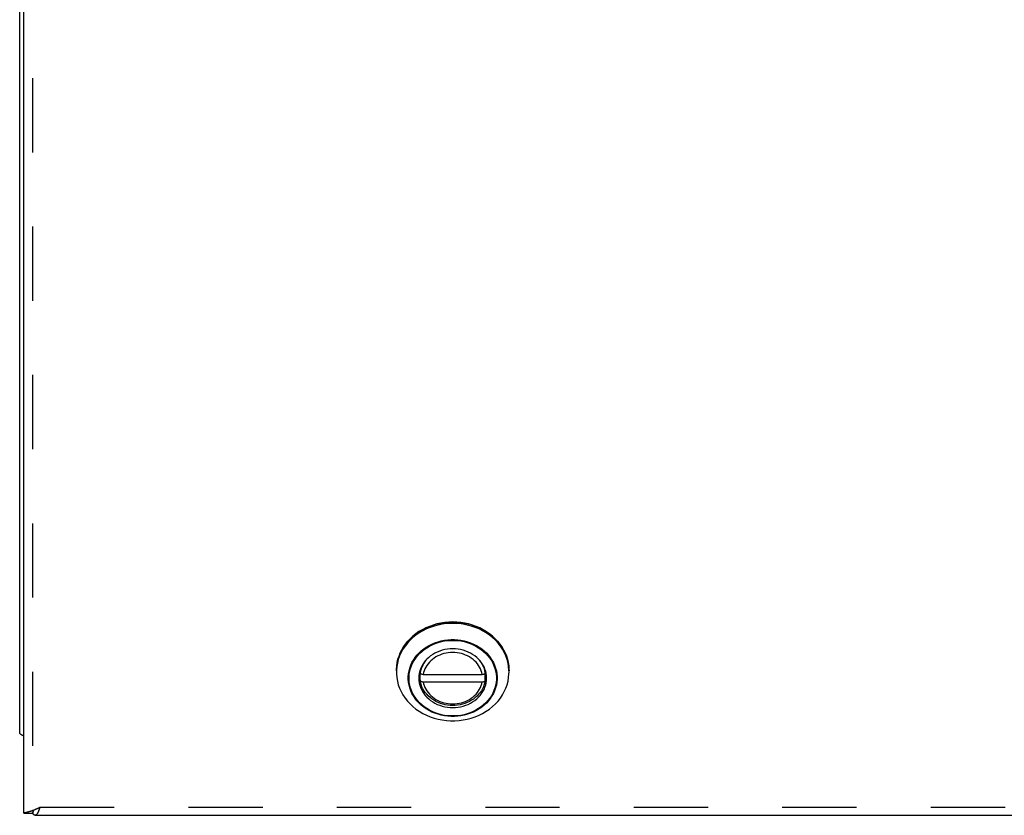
# Model space of a CAD drawing. Header units: inches. Extents: x 0 to 94.4, y 0 to 61.1.
# Tile 28 of 112: x 18.9 to 25.8, y 44.2 to 49.8. Entities that reach past the tile are written whole.
import ezdxf

# ---------------------------------------------------------------- set-up
doc = ezdxf.new("R2010")
doc.units = ezdxf.units.IN
doc.header["$LTSCALE"] = 5.194444
doc.header["$MEASUREMENT"] = 0
doc.linetypes.add('HIDDEN', pattern=[0.2, 0.1, -0.1])
doc.layers.get('0').update_dxf_attribs({"linetype": 'CONTINUOUS'})
doc.layers.add('DOOR_ASSEMBLY', color=7, linetype='CONTINUOUS')

msp = doc.modelspace()

# ---------------------------------------------------------------- linework, layer by layer
at = {"color": 3, "linetype": 'Continuous'}
msp.add_line((18.8847, 44.8007), (18.8847, 55.8278), dxfattribs=at)
msp.add_lwpolyline([(18.9147, 44.7771), (18.9146, 44.7772), (18.9131, 44.7776), (18.9116, 44.7781), (18.9102, 44.7785), (18.9088, 44.779), (18.9075, 44.7795), (18.9061, 44.78), (18.9049, 44.7805), (18.9036, 44.7811), (18.9024, 44.7816), (18.9012, 44.7822), (18.9001, 44.7827), (18.899, 44.7833), (18.8979, 44.7839), (18.8969, 44.7845), (18.8959, 44.7851), (18.895, 44.7857), (18.8941, 44.7863), (18.8932, 44.7869), (18.8924, 44.7876), (18.8916, 44.7882), (18.8909, 44.7889), (18.8902, 44.7895), (18.8895, 44.7902), (18.8889, 44.7909), (18.8883, 44.7916), (18.8878, 44.7922), (18.8873, 44.7929), (18.8868, 44.7936), (18.8864, 44.7943), (18.8861, 44.795), (18.8858, 44.7957), (18.8855, 44.7964), (18.8852, 44.7972), (18.885, 44.7979), (18.8849, 44.7986), (18.8848, 44.7993), (18.8847, 44.8), (18.8847, 44.8007)], dxfattribs=at)
at = {"layer": 'DOOR_ASSEMBLY', "color": 3, "linetype": 'Continuous'}
for p, q in [((18.9147, 44.2363), (18.9147, 54.8927)), ((18.9227, 44.239), (18.9207, 44.2386)), ((18.9251, 44.2396), (18.9227, 44.239)), ((18.9274, 44.2401), (18.9251, 44.2396)), ((18.9316, 44.2411), (18.9274, 44.2401)), ((18.9348, 44.2419), (18.9316, 44.2411)), ((18.9381, 44.2427), (18.9348, 44.2419)), ((18.9417, 44.2437), (18.9381, 44.2427)), ((18.992, 44.2213), (42.7774, 44.2213))]:
    msp.add_line(p, q, dxfattribs=at)
at = {"layer": 'DOOR_ASSEMBLY', "color": 8, "linetype": 'HIDDEN'}
for p, q in [((18.9747, 54.5767), (18.9747, 44.2363)), ((19.0267, 44.2773), (42.7427, 44.2773))]:
    msp.add_line(p, q, dxfattribs=at)
at = {"layer": 'DOOR_ASSEMBLY', "color": 7, "linetype": 'Continuous'}
for p, q in [((21.5206, 45.2336), (21.5209, 45.2452)), ((21.5209, 45.237), (21.5206, 45.2243)), ((21.6856, 45.223), (21.6866, 45.2144)), ((21.6866, 45.2183), (21.6866, 45.2385)), ((21.6866, 45.1668), (21.6866, 45.2144)), ((21.6866, 45.2144), (21.6881, 45.2144)), ((21.7087, 45.2074), (22.1207, 45.2074)), ((22.1412, 45.2144), (22.1428, 45.2144)), ((22.1428, 45.2183), (22.1428, 45.2385)), ((22.1438, 45.223), (22.1428, 45.2144)), ((22.1428, 45.1668), (22.1428, 45.2144)), ((21.6866, 45.1668), (21.6867, 45.166)), ((21.7087, 45.1559), (22.1207, 45.1559)), ((22.1427, 45.166), (22.1428, 45.1668)), ((18.9147, 44.2363), (18.9747, 44.2363)), ((18.9797, 44.229), (18.9797, 44.2525))]:
    msp.add_line(p, q, dxfattribs=at)
for points in [[(21.6361, 45.4749), (21.6558, 45.4909), (21.6767, 45.5056), (21.6987, 45.5191), (21.7217, 45.5312), (21.7456, 45.5419), (21.7703, 45.5512), (21.7957, 45.5589), (21.8216, 45.5652), (21.8479, 45.5699), (21.8745, 45.5731), (21.9013, 45.5747), (21.9282, 45.5747), (21.9551, 45.5731), (21.9817, 45.5699), (22.0081, 45.5652), (22.034, 45.5589), (22.0593, 45.5511), (22.084, 45.5418), (22.1079, 45.5311), (22.1308, 45.519), (22.1528, 45.5055), (22.1737, 45.4908), (22.1933, 45.4749), (22.2117, 45.4579), (22.2287, 45.4398), (22.2442, 45.4208), (22.2582, 45.4009), (22.2705, 45.3802), (22.2812, 45.3589), (22.2903, 45.3369), (22.2975, 45.3145), (22.303, 45.2917), (22.3067, 45.2686), (22.3085, 45.2454), (22.3087, 45.2336)], [(22.3087, 45.2243), (22.3085, 45.237), (22.3063, 45.2625), (22.3019, 45.2877), (22.2953, 45.3126), (22.2866, 45.337), (22.2759, 45.3607), (22.2631, 45.3837), (22.2483, 45.4058), (22.2317, 45.4269), (22.2134, 45.4469), (22.1933, 45.4656), (22.1717, 45.4829), (22.1487, 45.4988), (22.1243, 45.5132), (22.0988, 45.526), (22.0723, 45.537), (22.0448, 45.5464), (22.0167, 45.5539), (21.988, 45.5596), (21.9588, 45.5634), (21.9294, 45.5653), (21.9, 45.5653), (21.8706, 45.5634), (21.8414, 45.5596), (21.8127, 45.5539), (21.7845, 45.5464), (21.7571, 45.537), (21.7306, 45.526), (21.705, 45.5132), (21.6807, 45.4988), (21.6577, 45.4829), (21.6361, 45.4656)], [(22.3087, 45.2336), (22.3078, 45.2577), (22.3048, 45.2819), (22.2998, 45.3059), (22.2929, 45.3296), (22.284, 45.3527), (22.2733, 45.3752), (22.2607, 45.3971), (22.2464, 45.4181), (22.2304, 45.4381), (22.2128, 45.4571), (22.1936, 45.475), (22.173, 45.4916), (22.1512, 45.507), (22.1281, 45.5209), (22.1039, 45.5334), (22.0787, 45.5443), (22.0527, 45.5537), (22.026, 45.5614), (21.9988, 45.5674), (21.9711, 45.5718), (21.9431, 45.5744), (21.915, 45.5753), (21.8869, 45.5744), (21.8589, 45.5719), (21.8312, 45.5675), (21.8039, 45.5615), (21.7772, 45.5538), (21.7512, 45.5445), (21.7261, 45.5336), (21.7019, 45.5212), (21.6787, 45.5073), (21.6568, 45.492), (21.6362, 45.4754)], [(21.6362, 45.4754), (21.617, 45.4575), (21.5994, 45.4385), (21.5833, 45.4185), (21.569, 45.3976), (21.5564, 45.3758), (21.5456, 45.3532), (21.5367, 45.3301), (21.5297, 45.3065), (21.5247, 45.2825), (21.5217, 45.2583), (21.5206, 45.2336)], [(21.5711, 45.4007), (21.5851, 45.4207), (21.6006, 45.4397), (21.6176, 45.4579), (21.6361, 45.4749)], [(21.6361, 45.4656), (21.616, 45.4469), (21.5976, 45.4269), (21.581, 45.4058), (21.5663, 45.3837), (21.5535, 45.3607), (21.5428, 45.337), (21.5341, 45.3126), (21.5275, 45.2877), (21.5231, 45.2625), (21.5209, 45.237)], [(21.6948, 45.3731), (21.7119, 45.3868), (21.7301, 45.3994), (21.7493, 45.4107), (21.7694, 45.4208), (21.7904, 45.4295), (21.812, 45.4369), (21.8343, 45.4428), (21.8569, 45.4473), (21.8799, 45.4503), (21.9031, 45.4518), (21.9263, 45.4518), (21.9495, 45.4503), (21.9725, 45.4473), (21.9952, 45.4428), (22.0174, 45.4369), (22.039, 45.4295), (22.06, 45.4208), (22.0801, 45.4107), (22.0993, 45.3994), (22.1175, 45.3868), (22.1346, 45.3731), (22.1504, 45.3583), (22.1649, 45.3426), (22.178, 45.326), (22.1896, 45.3085), (22.1997, 45.2904), (22.2082, 45.2716), (22.215, 45.2524)], [(21.6984, 45.369), (21.7152, 45.3825), (21.7331, 45.3948), (21.752, 45.406), (21.7718, 45.4159), (21.7924, 45.4245), (21.8137, 45.4317), (21.8356, 45.4376), (21.8578, 45.442), (21.8805, 45.4449), (21.9033, 45.4464), (21.9261, 45.4464), (21.9489, 45.4449), (21.9716, 45.442), (21.9939, 45.4376), (22.0157, 45.4317), (22.037, 45.4245), (22.0576, 45.4159), (22.0775, 45.406), (22.0963, 45.3948), (22.1142, 45.3825), (22.131, 45.369), (22.1466, 45.3545), (22.1608, 45.339), (22.1737, 45.3226), (22.1851, 45.3054), (22.1951, 45.2876), (22.2034, 45.2692), (22.2102, 45.2502), (22.2153, 45.2309), (22.2187, 45.2113), (22.2204, 45.1916), (22.2204, 45.1718), (22.2187, 45.152), (22.2153, 45.1324), (22.2102, 45.1131), (22.2034, 45.0942), (22.1951, 45.0757), (22.1852, 45.0579), (22.1737, 45.0407), (22.1608, 45.0244), (22.1466, 45.0089), (22.131, 44.9943)], [(21.5209, 45.2452), (21.5227, 45.2684), (21.5264, 45.2915), (21.5318, 45.3143), (21.5391, 45.3367), (21.548, 45.3587), (21.5588, 45.38), (21.5711, 45.4007)], [(22.131, 44.9943), (22.1142, 44.9808), (22.0963, 44.9685), (22.0774, 44.9573), (22.0576, 44.9474), (22.037, 44.9388), (22.0157, 44.9316), (21.9938, 44.9258), (21.9715, 44.9213), (21.9489, 44.9184), (21.9261, 44.9169), (21.9033, 44.9169), (21.8805, 44.9184), (21.8578, 44.9214), (21.8355, 44.9258), (21.8137, 44.9316), (21.7924, 44.9388), (21.7718, 44.9474), (21.7519, 44.9573), (21.733, 44.9685), (21.7152, 44.9809), (21.6984, 44.9943), (21.6828, 45.0089), (21.6686, 45.0243), (21.6557, 45.0407), (21.6442, 45.0579), (21.6343, 45.0757), (21.626, 45.0942), (21.6192, 45.1131), (21.6141, 45.1324), (21.6107, 45.152), (21.609, 45.1718), (21.609, 45.1916), (21.6107, 45.2113), (21.6141, 45.2309), (21.6192, 45.2502), (21.6259, 45.2691), (21.6343, 45.2876), (21.6442, 45.3054), (21.6557, 45.3226), (21.6686, 45.339), (21.6828, 45.3544), (21.6984, 45.369)], [(21.6092, 45.2327), (21.6143, 45.2524), (21.6212, 45.2716), (21.6297, 45.2903), (21.6398, 45.3085), (21.6514, 45.3259), (21.6645, 45.3426), (21.679, 45.3583), (21.6948, 45.3731)], [(22.0826, 45.3271), (22.0689, 45.3381), (22.0543, 45.3481), (22.0388, 45.357), (22.0225, 45.3649), (22.0056, 45.3717), (21.9881, 45.3773), (21.9701, 45.3817), (21.9518, 45.3848), (21.9333, 45.3867), (21.9147, 45.3873), (21.8961, 45.3867), (21.8775, 45.3848), (21.8593, 45.3817), (21.8413, 45.3773), (21.8238, 45.3717), (21.8069, 45.3649), (21.7906, 45.357), (21.7751, 45.3481), (21.7605, 45.3381), (21.7468, 45.3271), (21.7341, 45.3152), (21.7226, 45.3026), (21.7122, 45.2891), (21.7031, 45.275), (21.6953, 45.2604), (21.6888, 45.2452), (21.6838, 45.2297), (21.6801, 45.2138), (21.6779, 45.1978), (21.6772, 45.1817)], [(22.1207, 45.2074), (22.1179, 45.2207), (22.114, 45.2337), (22.1089, 45.2466), (22.1027, 45.259), (22.0955, 45.271), (22.0872, 45.2825), (22.078, 45.2934), (22.0678, 45.3038), (22.0568, 45.3134), (22.045, 45.3222), (22.0324, 45.3303), (22.0192, 45.3376), (22.0054, 45.3439), (21.9911, 45.3493), (21.9763, 45.3538), (21.9612, 45.3574), (21.9459, 45.3599), (21.9303, 45.3614), (21.9147, 45.3619), (21.8991, 45.3614), (21.8835, 45.3599), (21.8682, 45.3574), (21.8531, 45.3538), (21.8383, 45.3493), (21.824, 45.3439), (21.8102, 45.3376), (21.7969, 45.3303), (21.7844, 45.3222), (21.7726, 45.3134), (21.7616, 45.3038), (21.7514, 45.2934), (21.7422, 45.2825), (21.7339, 45.271), (21.7267, 45.259), (21.7205, 45.2466), (21.7154, 45.2337), (21.7115, 45.2207), (21.7087, 45.2074)], [(21.7265, 45.3069), (21.7202, 45.2989), (21.7119, 45.2865), (21.7046, 45.2735), (21.6984, 45.2602), (21.6933, 45.2465), (21.6894, 45.2325), (21.6866, 45.2183)], [(22.1522, 45.1817), (22.1515, 45.1978), (22.1493, 45.2138), (22.1456, 45.2297), (22.1406, 45.2452), (22.1341, 45.2604), (22.1263, 45.275), (22.1172, 45.2891), (22.1068, 45.3026), (22.0953, 45.3152), (22.0826, 45.3271)], [(22.1428, 45.2183), (22.14, 45.2325), (22.1361, 45.2465), (22.131, 45.2602), (22.1248, 45.2735), (22.1175, 45.2865), (22.1092, 45.2989), (22.1029, 45.3069)], [(21.5206, 45.2243), (21.5209, 45.2115), (21.5231, 45.186), (21.5275, 45.1608), (21.5341, 45.1359), (21.5428, 45.1115), (21.5535, 45.0878), (21.5663, 45.0648), (21.581, 45.0427), (21.5976, 45.0216), (21.616, 45.0017), (21.6361, 44.983), (21.6577, 44.9656), (21.6807, 44.9497), (21.705, 44.9353), (21.7306, 44.9225), (21.7571, 44.9115), (21.7845, 44.9021), (21.8127, 44.8946), (21.8414, 44.8889), (21.8706, 44.8851), (21.9, 44.8832), (21.9294, 44.8832), (21.9588, 44.8851), (21.988, 44.8889), (22.0167, 44.8946), (22.0448, 44.9021), (22.0723, 44.9115), (22.0988, 44.9225), (22.1243, 44.9353), (22.1487, 44.9497), (22.1717, 44.9656), (22.1933, 44.983)], [(22.1346, 44.9923), (22.1175, 44.9786), (22.0993, 44.966), (22.0801, 44.9547), (22.0599, 44.9446), (22.039, 44.9359), (22.0173, 44.9285), (21.9951, 44.9226), (21.9725, 44.9181), (21.9495, 44.9151), (21.9263, 44.9136), (21.9031, 44.9136), (21.8799, 44.9151), (21.8569, 44.9181), (21.8342, 44.9226), (21.812, 44.9285), (21.7903, 44.9359), (21.7694, 44.9446), (21.7493, 44.9547), (21.7301, 44.966), (21.7119, 44.9786), (21.6948, 44.9923), (21.679, 45.0071), (21.6645, 45.0228), (21.6514, 45.0394), (21.6398, 45.0569), (21.6297, 45.075), (21.6212, 45.0938), (21.6144, 45.113), (21.6092, 45.1326), (21.6057, 45.1526), (21.604, 45.1726), (21.604, 45.1928), (21.6057, 45.2128), (21.6092, 45.2327)], [(21.6849, 45.2331), (21.6849, 45.2315), (21.6856, 45.223)], [(21.7087, 45.2074), (21.7058, 45.2075), (21.7029, 45.2078), (21.7002, 45.2083), (21.6976, 45.2089), (21.6952, 45.2097), (21.693, 45.2106), (21.6912, 45.2117), (21.6896, 45.2129), (21.6883, 45.2142), (21.6874, 45.2155), (21.6868, 45.2169), (21.6866, 45.2183)], [(22.1428, 45.2183), (22.1426, 45.2169), (22.142, 45.2155), (22.1411, 45.2142), (22.1398, 45.2129), (22.1382, 45.2117), (22.1363, 45.2106), (22.1342, 45.2097), (22.1318, 45.2089), (22.1292, 45.2083), (22.1265, 45.2078), (22.1236, 45.2075), (22.1207, 45.2074)], [(22.215, 45.2524), (22.2202, 45.2328), (22.2237, 45.2128), (22.2254, 45.1928), (22.2254, 45.1726), (22.2237, 45.1526), (22.2202, 45.1327), (22.215, 45.113), (22.2082, 45.0938), (22.1997, 45.0751), (22.1896, 45.0569), (22.178, 45.0395), (22.1649, 45.0228), (22.1504, 45.0071), (22.1346, 44.9923)], [(22.1445, 45.2331), (22.1445, 45.2315), (22.1438, 45.223)], [(22.1933, 44.983), (22.2134, 45.0017), (22.2317, 45.0216), (22.2483, 45.0427), (22.2631, 45.0648), (22.2759, 45.0878), (22.2866, 45.1115), (22.2953, 45.1359), (22.3019, 45.1608), (22.3063, 45.186), (22.3085, 45.2115), (22.3087, 45.2243)], [(21.6772, 45.1817), (21.6779, 45.1655), (21.6801, 45.1495), (21.6838, 45.1336), (21.6888, 45.1181), (21.6953, 45.1029), (21.7031, 45.0883), (21.7122, 45.0742), (21.7226, 45.0608), (21.7341, 45.0481), (21.7468, 45.0362)], [(21.6867, 45.166), (21.6868, 45.1654), (21.6874, 45.164), (21.6883, 45.1626), (21.6896, 45.1614), (21.6912, 45.1602), (21.693, 45.1591), (21.6952, 45.1582), (21.6976, 45.1574), (21.7002, 45.1567), (21.7029, 45.1563), (21.7058, 45.156), (21.7087, 45.1559)], [(22.1427, 45.166), (22.1398, 45.151), (22.1356, 45.1363), (22.1302, 45.1218), (22.1235, 45.1077), (22.1156, 45.0941), (22.1065, 45.081), (22.0964, 45.0685), (22.0851, 45.0568), (22.0729, 45.0458), (22.0598, 45.0357), (22.0458, 45.0265), (22.0311, 45.0182), (22.0156, 45.0109), (21.9996, 45.0047), (21.9831, 44.9996), (21.9662, 44.9956), (21.9491, 44.9927), (21.9317, 44.991), (21.9142, 44.9905), (21.8968, 44.9911), (21.8794, 44.9929), (21.8623, 44.9958), (21.8454, 44.9998), (21.829, 45.005), (21.813, 45.0112), (21.7977, 45.0185), (21.783, 45.0268), (21.7691, 45.036), (21.7561, 45.0461), (21.744, 45.0571), (21.7328, 45.0688), (21.7227, 45.0812), (21.7137, 45.0942), (21.7059, 45.1078), (21.6992, 45.1219), (21.6938, 45.1363), (21.6896, 45.151), (21.6867, 45.166)], [(21.7087, 45.1559), (21.7115, 45.1426), (21.7154, 45.1296), (21.7205, 45.1168), (21.7267, 45.1043), (21.7339, 45.0923), (21.7422, 45.0808), (21.7514, 45.0699), (21.7616, 45.0596), (21.7726, 45.0499), (21.7844, 45.0411), (21.7969, 45.033), (21.8102, 45.0258), (21.824, 45.0194), (21.8383, 45.014), (21.8531, 45.0095), (21.8682, 45.0059), (21.8835, 45.0034), (21.8991, 45.0019), (21.9147, 45.0014), (21.9303, 45.0019), (21.9459, 45.0034), (21.9612, 45.0059), (21.9763, 45.0095), (21.9911, 45.014), (22.0054, 45.0194), (22.0192, 45.0258), (22.0324, 45.033), (22.045, 45.0411), (22.0568, 45.0499), (22.0678, 45.0596), (22.078, 45.0699), (22.0872, 45.0808), (22.0955, 45.0923), (22.1027, 45.1043), (22.1089, 45.1168), (22.114, 45.1296), (22.1179, 45.1426), (22.1207, 45.1559)], [(21.7468, 45.0362), (21.7605, 45.0252), (21.7751, 45.0153), (21.7906, 45.0063), (21.8069, 44.9984), (21.8238, 44.9916), (21.8413, 44.986), (21.8593, 44.9817), (21.8775, 44.9785), (21.8961, 44.9766), (21.9147, 44.976), (21.9333, 44.9766), (21.9518, 44.9785), (21.9701, 44.9817), (21.9881, 44.986), (22.0056, 44.9916), (22.0225, 44.9984), (22.0388, 45.0063), (22.0543, 45.0153), (22.0689, 45.0253), (22.0826, 45.0362), (22.0953, 45.0481), (22.1068, 45.0608), (22.1172, 45.0742), (22.1263, 45.0883), (22.1341, 45.1029), (22.1406, 45.1181), (22.1456, 45.1336), (22.1493, 45.1495), (22.1515, 45.1655), (22.1522, 45.1817)], [(22.1207, 45.1559), (22.1236, 45.156), (22.1265, 45.1563), (22.1292, 45.1567), (22.1318, 45.1574), (22.1342, 45.1582), (22.1363, 45.1591), (22.1382, 45.1602), (22.1398, 45.1614), (22.1411, 45.1626), (22.142, 45.164), (22.1426, 45.1654), (22.1427, 45.166)], [(18.9824, 44.2568), (18.9819, 44.256), (18.9812, 44.255), (18.9806, 44.254), (18.98, 44.253), (18.9794, 44.2521), (18.9789, 44.2511), (18.9784, 44.2502), (18.9779, 44.2492), (18.9775, 44.2483), (18.9771, 44.2473), (18.9767, 44.2464), (18.9764, 44.2455), (18.976, 44.2445), (18.9758, 44.2436), (18.9755, 44.2427), (18.9753, 44.2418), (18.9751, 44.2409), (18.975, 44.24), (18.9748, 44.2391), (18.9748, 44.2381), (18.9747, 44.2372), (18.9747, 44.2363)]]:
    msp.add_lwpolyline(points, dxfattribs=at)
at = {"layer": 'DOOR_ASSEMBLY', "color": 3, "linetype": 'Continuous'}
for points in [[(18.9207, 44.2386), (18.9198, 44.2383), (18.919, 44.2381), (18.9183, 44.2379), (18.9176, 44.2378), (18.917, 44.2376), (18.9165, 44.2374), (18.916, 44.2372), (18.9156, 44.2371), (18.9153, 44.2369), (18.915, 44.2368), (18.9148, 44.2366), (18.9147, 44.2365), (18.9147, 44.2363)], [(19.0267, 44.2773), (19.0239, 44.2758), (19.021, 44.2743), (19.0182, 44.2728), (19.0154, 44.2714), (19.0125, 44.27), (19.0097, 44.2686), (19.0069, 44.2673), (19.0042, 44.266), (19.0014, 44.2647), (18.9986, 44.2635), (18.9959, 44.2623), (18.9932, 44.2611), (18.9905, 44.26), (18.9878, 44.2589), (18.9852, 44.2579), (18.9825, 44.2568), (18.9799, 44.2559), (18.9774, 44.2549), (18.9748, 44.254), (18.9723, 44.2531), (18.9699, 44.2522), (18.9675, 44.2514), (18.9651, 44.2506), (18.9627, 44.2498), (18.9604, 44.2491), (18.9581, 44.2484), (18.9559, 44.2477), (18.9537, 44.247), (18.9516, 44.2464), (18.9495, 44.2458), (18.9475, 44.2452), (18.9455, 44.2447), (18.9436, 44.2442), (18.9417, 44.2437)], [(19.0267, 44.2773), (19.0259, 44.2751), (19.0251, 44.2728), (19.0243, 44.2706), (19.0236, 44.2684), (19.0228, 44.2663), (19.022, 44.2642), (19.0212, 44.2621), (19.0204, 44.2601), (19.0196, 44.2581), (19.0189, 44.2562), (19.0181, 44.2543), (19.0173, 44.2524), (19.0165, 44.2506), (19.0157, 44.2488), (19.0149, 44.2471), (19.0142, 44.2454), (19.0134, 44.2438), (19.0126, 44.2423), (19.0118, 44.2407), (19.011, 44.2393), (19.0102, 44.2379), (19.0095, 44.2365), (19.0087, 44.2352), (19.0079, 44.234), (19.0071, 44.2328), (19.0063, 44.2316), (19.0055, 44.2305), (19.0048, 44.2295), (19.004, 44.2286), (19.0032, 44.2276), (19.0024, 44.2268), (19.0016, 44.226), (19.0008, 44.2253), (19.0001, 44.2246), (18.9993, 44.224), (18.9985, 44.2235), (18.9977, 44.223), (18.9969, 44.2226), (18.9961, 44.2222), (18.9954, 44.2219), (18.9946, 44.2217), (18.9938, 44.2215), (18.993, 44.2214), (18.9922, 44.2213), (18.992, 44.2213)], [(18.992, 44.2213), (18.9914, 44.2213), (18.9907, 44.2214), (18.9899, 44.2216), (18.9891, 44.2218), (18.9883, 44.222), (18.9875, 44.2224), (18.9867, 44.2228), (18.986, 44.2232), (18.9852, 44.2237), (18.9844, 44.2243), (18.9836, 44.2249), (18.9828, 44.2256), (18.982, 44.2264), (18.9813, 44.2272), (18.9805, 44.2281), (18.9797, 44.229)]]:
    msp.add_lwpolyline(points, dxfattribs=at)

doc.saveas('drawing.dxf')
